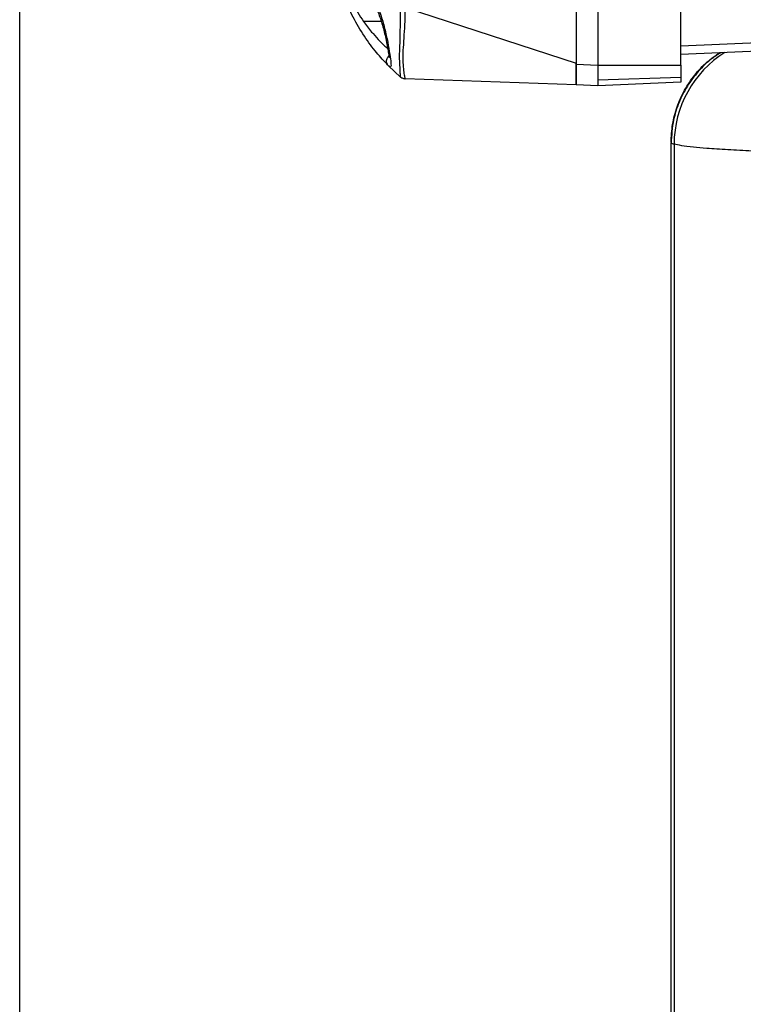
# Model space of a CAD drawing. Header units: inches. Extents: x 0.4 to 16.8, y 0 to 10.8.
# Tile 42 of 104: x 9.653 to 10.146, y 5.477 to 6.147. Entities that reach past the tile are written whole.
import ezdxf

# ---------------------------------------------------------------- set-up
doc = ezdxf.new("R2010")
doc.units = ezdxf.units.IN
doc.header["$MEASUREMENT"] = 0
doc.layers.add('FORMAT', color=7, linetype='Continuous')
doc.styles.add('SLDTEXTSTYLE3', font='TXT', dxfattribs={"width": 0.75})
doc.dimstyles.new('SLDDIMSTYLE0', dxfattribs={"dimtxt": 0.125, "dimasz": 0.13, "dimexe": 0, "dimexo": 0.0625, "dimgap": 0.03125, "dimtad": 0, "dimtih": 1, "dimtoh": 1, "dimdec": 1, "dimlfac": 8, "dimrnd": 1e-09, "dimzin": 12, "dimdsep": 46, "dimtxsty": 'SLDTEXTSTYLE3', "dimsah": 1, "dimcen": 0.09, "dimadec": 0, "dimazin": 3, "dimtfac": 1, "dimtdec": 1, "dimtofl": 0, "dimtmove": 0, "dimatfit": 3, "dimfxl": 1, "dimfrac": 2, "dimtolj": 1, "dimtzin": 12, "dimarcsym": 0})

# ---------------------------------------------------------------- blocks, each defined once
blk = doc.blocks.new('_D_4')
at = {"layer": 'FORMAT'}
for p, q in [((10.23075, 7.99371), (10.19266, 7.99371)), ((10.19266, 7.99371), (10.19266, 7.79527)), ((10.50783, 7.99371), (10.54592, 7.99371)), ((10.54592, 7.99371), (10.54592, 7.79527)), ((9.65303, 5.04622), (9.65303, 7.93868)), ((11.08555, 6.99753), (11.08555, 7.93868)), ((9.65303, 7.81368), (10.08305, 7.81368)), ((11.08555, 7.81368), (10.65553, 7.81368)), ((10.19266, 7.79527), (10.23075, 7.79527)), ((10.54592, 7.79527), (10.50783, 7.79527))]:
    blk.add_line(p, q, dxfattribs=at)
for points in [[(9.65303, 7.81368), (9.78303, 7.79368), (9.78303, 7.83368)], [(11.08555, 7.81368), (10.95555, 7.83368), (10.95555, 7.79368)]]:
    blk.add_solid(points, dxfattribs=at)
at = {"layer": 'FORMAT', "char_height": 0.125, "attachment_point": 1, "style": 'SLDTEXTSTYLE3'}
for s, insert in [('291', (10.23075, 7.95641)), ('11.5', (10.20766, 7.76938))]:
    blk.add_mtext(s, dxfattribs=dict(at, insert=insert))

msp = doc.modelspace()

# ---------------------------------------------------------------- linework, layer by layer
at = {"color": 7, "linetype": 'Continuous'}
for p, q in [((10.03184, 6.79709), (10.03184, 6.11781)), ((10.04678, 6.79842), (10.04678, 6.11648)), ((10.1032, 6.11648), (10.1032, 6.79842)), ((9.91544, 6.1558), (10.03184, 6.11781)), ((10.75334, 6.15217), (10.1032, 6.12378)), ((9.89917, 6.14618), (9.88722, 6.14618)), ((10.1032, 6.12955), (10.54386, 6.14879)), ((10.03184, 6.11713), (10.03184, 6.11781)), ((10.03184, 6.11713), (10.04678, 6.11648)), ((10.04678, 6.11648), (10.1032, 6.11648)), ((9.9124, 6.1083), (9.90414, 6.11603)), ((10.03184, 6.10305), (9.91544, 6.10712)), ((10.04678, 6.10246), (10.03184, 6.10312)), ((10.04678, 6.10657), (10.1032, 6.10831)), ((10.1032, 6.10493), (10.04678, 6.10246)), ((10.09658, 6.06373), (10.09658, 6.06333)), ((10.09658, 6.06333), (10.09861, 6.06275)), ((10.09658, 4.96998), (10.09658, 6.06333)), ((10.09861, 6.06275), (10.09861, 4.96998))]:
    msp.add_line(p, q, dxfattribs=at)
msp.add_arc((10.17273, 6.06245), 0.07412, 122.32365, 179.77423, dxfattribs=at)
for points, knots in [([(9.89069, 6.16673), (9.89217, 6.16453), (9.89515, 6.16011), (9.8988, 6.15118), (9.90167, 6.14145), (9.9037, 6.13182), (9.90512, 6.12353), (9.9059, 6.11766), (9.90593, 6.11467), (9.90473, 6.11558), (9.90414, 6.11603)], [0, 0, 0, 0, 0.121576, 0.244269, 0.368405, 0.494131, 0.621187, 0.748476, 0.87479, 1, 1, 1, 1]), ([(9.89079, 6.16372), (9.89195, 6.16206), (9.89438, 6.15858), (9.89768, 6.15125), (9.90053, 6.14245), (9.90257, 6.13356), (9.90383, 6.12655), (9.90442, 6.12309), (9.90458, 6.12165), (9.9047, 6.12157), (9.90473, 6.12155)], [0, 0, 0, 0, 0.139358, 0.291956, 0.458875, 0.635112, 0.792144, 0.923169, 0.978685, 1, 1, 1, 1]), ([(9.90414, 6.11603), (9.90335, 6.11684), (9.90178, 6.11845), (9.89681, 6.12393), (9.88974, 6.13281), (9.88295, 6.14357), (9.87829, 6.1525), (9.87642, 6.15674), (9.87548, 6.15886)], [0, 0, 0, 0, 0.124925, 0.250327, 0.499804, 0.748846, 0.874294, 1, 1, 1, 1]), ([(9.87992, 6.15822), (9.88098, 6.15624), (9.8831, 6.15227), (9.88585, 6.14821), (9.88722, 6.14618)], [0, 0, 0, 0, 0.500233, 1, 1, 1, 1]), ([(9.91245, 6.10826), (9.91241, 6.10846), (9.91234, 6.10884), (9.91216, 6.11158), (9.91199, 6.11598), (9.91161, 6.12226), (9.91199, 6.12946), (9.91215, 6.138), (9.91238, 6.14721), (9.91241, 6.15357), (9.91243, 6.15676)], [0, 0, 0, 0, 0.124547, 0.248138, 0.37284, 0.4974, 0.623352, 0.749338, 0.874383, 1, 1, 1, 1]), ([(9.91541, 6.15581), (9.91535, 6.15262), (9.91524, 6.14623), (9.91465, 6.13696), (9.91414, 6.12848), (9.91368, 6.12126), (9.91421, 6.11494), (9.91466, 6.11043), (9.91529, 6.10763), (9.91534, 6.10729), (9.91537, 6.10712)], [0, 0, 0, 0, 0.124972, 0.250779, 0.378696, 0.501616, 0.628262, 0.753291, 0.879307, 1, 1, 1, 1]), ([(9.88722, 6.14618), (9.88902, 6.14374), (9.89112, 6.14088), (9.89488, 6.13645), (9.89873, 6.13224), (9.90189, 6.12928), (9.90361, 6.12768)], [0, 0, 0, 0, 0.333474, 0.38955, 0.668263, 1, 1, 1, 1]), ([(10.1304, 6.12497), (10.12827, 6.12362), (10.12262, 6.12005), (10.11489, 6.11233), (10.10734, 6.10236), (10.10172, 6.09119), (10.09749, 6.07815), (10.0969, 6.06866), (10.09658, 6.06333)], [0, 0, 0, 0, 0.1028398, 0.2730204, 0.4431984, 0.6128248, 0.7824496, 1, 1, 1, 1]), ([(10.09658, 6.06373), (10.09678, 6.06787), (10.09719, 6.07613), (10.10041, 6.08819), (10.10549, 6.09955), (10.11243, 6.10987), (10.12046, 6.11855), (10.1267, 6.12293), (10.12954, 6.12493)], [0, 0, 0, 0, 0.1711904, 0.3423811, 0.513579, 0.6847787, 0.8562143, 1, 1, 1, 1]), ([(9.90414, 6.11603), (9.90389, 6.11632), (9.90337, 6.11694), (9.90291, 6.11817), (9.9028, 6.11961), (9.90319, 6.1211), (9.90378, 6.1222), (9.90431, 6.12265), (9.90444, 6.12276)], [0, 0, 0, 0, 0.1559602, 0.332754, 0.5267906, 0.7307559, 0.9347185, 1, 1, 1, 1]), ([(10.03184, 6.11781), (10.03184, 6.11564), (10.03184, 6.11131), (10.03184, 6.10643), (10.03184, 6.10357), (10.03184, 6.10323), (10.03184, 6.10305)], [0, 0, 0, 0, 0.27967, 0.5591933, 0.7795948, 1, 1, 1, 1]), ([(10.03184, 6.10312), (10.03184, 6.10336), (10.03184, 6.10388), (10.03184, 6.10766), (10.03184, 6.11238), (10.03184, 6.11559), (10.03184, 6.11713)], [0, 0, 0, 0, 0.270348, 0.562399, 0.789646, 1, 1, 1, 1]), ([(10.04678, 6.11648), (10.04678, 6.11552), (10.04678, 6.11364), (10.04678, 6.1101), (10.04678, 6.10796), (10.04678, 6.10657)], [0, 0, 0, 0, 0.2609, 0.514886, 1, 1, 1, 1]), ([(10.1032, 6.11648), (10.1032, 6.11476), (10.1032, 6.1117), (10.1032, 6.10934), (10.1032, 6.10831)], [0, 0, 0, 0, 0.559435, 1, 1, 1, 1]), ([(9.9124, 6.1083), (9.91241, 6.1083), (9.91242, 6.10829), (9.91244, 6.10827), (9.91245, 6.10826)], [0, 0, 0, 0, 0.561106, 1, 1, 1, 1]), ([(9.91537, 6.10712), (9.9148, 6.1072), (9.91395, 6.10733), (9.91307, 6.1078), (9.91268, 6.10808), (9.91251, 6.10822), (9.91247, 6.10825), (9.91245, 6.10826)], [0, 0, 0, 0, 0.497448, 0.747919, 0.873771, 0.93829, 1, 1, 1, 1]), ([(9.91537, 6.10712), (9.91538, 6.10712), (9.91541, 6.10712), (9.91543, 6.10712), (9.91544, 6.10712)], [0, 0, 0, 0, 0.559909, 1, 1, 1, 1]), ([(10.04678, 6.10657), (10.04678, 6.10544), (10.04678, 6.10374), (10.04678, 6.10264), (10.04678, 6.10252), (10.04678, 6.10246)], [0, 0, 0, 0, 0.485114, 0.739099, 1, 1, 1, 1]), ([(10.1032, 6.10831), (10.1032, 6.10724), (10.1032, 6.10532), (10.1032, 6.10505), (10.1032, 6.10493)], [0, 0, 0, 0, 0.559024, 1, 1, 1, 1]), ([(10.18223, 6.05675), (10.17795, 6.0569), (10.17036, 6.05716), (10.16036, 6.05757), (10.15154, 6.05796), (10.1431, 6.05838), (10.13509, 6.05882), (10.1276, 6.05929), (10.11943, 6.05988), (10.11089, 6.06065), (10.10274, 6.06163), (10.10005, 6.06236), (10.09861, 6.06275)], [0, 0, 0, 0, 0.090517, 0.160672, 0.233038, 0.307618, 0.384409, 0.463414, 0.544631, 0.673567, 0.82536, 1, 1, 1, 1])]:
    msp.add_open_spline(points, degree=3, knots=knots, dxfattribs=at)

# ---------------------------------------------------------------- dimensions: what is measured, and where the dimension line sits
at = {"layer": 'FORMAT'}
dim = msp.add_linear_dim(base=(9.65303, 7.81368), p1=(11.08555, 6.94753), p2=(9.65303, 4.99622), dimstyle='SLDDIMSTYLE0', dxfattribs=at)
dim.commit()
dim.dimension.update_dxf_attribs({"geometry": '_D_4', "text_midpoint": (10.36929, 7.81368), "dimtype": 160})

doc.saveas('drawing.dxf')
